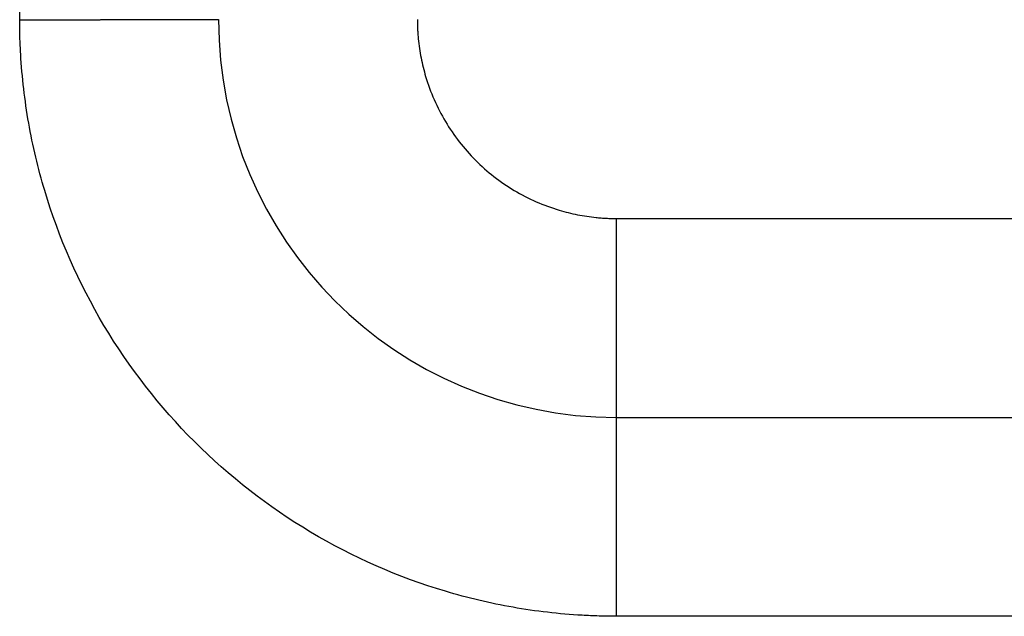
# Model space of a CAD drawing. Header units: inches. Extents: x -431 to 311, y -200 to 191.
# Tile 13 of 61: x -158.5 to -153.55, y -24.23 to -21.23. Entities that reach past the tile are written whole.
import ezdxf

# ---------------------------------------------------------------- set-up
doc = ezdxf.new("R2010")
doc.units = ezdxf.units.IN

# ---------------------------------------------------------------- blocks, each defined once
blk = doc.blocks.new('001_G23_G27_BF_B3_20W_30W_Motor_1_1__4', base_point=(-311, -62.7655))
at = {"color": 7, "linetype": 'Continuous'}
blk.add_line((-155.5, -23.2345), (-121, -23.2345), dxfattribs=at)
blk.add_arc((-155.5, -21.2345), 2, 180, -90, dxfattribs=at)
at = {"color": 1, "linetype": 'Continuous'}
for points, knots in [([(-158.5, -21.2349), (-158.4998, -21.2061), (-158.4993, -21.1487), (-158.4916, -20.975), (-158.4615, -20.7145), (-158.351, -20.2468), (-158.1029, -19.6818), (-157.6433, -19.0917), (-157.0533, -18.6319), (-156.4885, -18.3838), (-156.0212, -18.2732), (-155.7609, -18.243), (-155.587, -18.2353), (-155.5293, -18.2348), (-155.5004, -18.2345)], [0, 0, 0, 0, 0.08616, 0.172274, 0.521578, 0.87093, 1.611483, 2.352036, 3.092588, 3.833141, 4.181973, 4.530753, 4.617373, 4.703939, 4.703939, 4.703939, 4.703939]), ([(-158.5, -21.2349), (-158.4968, -21.2349), (-158.4904, -21.2349), (-158.4808, -21.2349), (-158.4712, -21.2349), (-158.4615, -21.2348), (-158.4518, -21.2348), (-158.442, -21.2348), (-158.4323, -21.2348), (-158.4225, -21.2348), (-158.4126, -21.2348), (-158.4027, -21.2348), (-158.3929, -21.2348), (-158.3829, -21.2348), (-158.373, -21.2348), (-158.363, -21.2348), (-158.3531, -21.2348), (-158.3431, -21.2348), (-158.3331, -21.2348), (-158.323, -21.2348), (-158.313, -21.2348), (-158.3029, -21.2348), (-158.2929, -21.2348), (-158.2828, -21.2348), (-158.2727, -21.2348), (-158.2627, -21.2348), (-158.2526, -21.2348), (-158.2425, -21.2348), (-158.2324, -21.2348), (-158.2223, -21.2348), (-158.2123, -21.2348), (-158.2022, -21.2348), (-158.1921, -21.2348), (-158.182, -21.2348), (-158.172, -21.2348), (-158.162, -21.2348), (-158.1519, -21.2348), (-158.1419, -21.2348), (-158.133, -21.2348), (-158.1252, -21.2348), (-158.1185, -21.2348), (-158.1118, -21.2348), (-158.1051, -21.2348), (-158.0985, -21.2347), (-158.0918, -21.2347), (-158.0852, -21.2347), (-158.0785, -21.2347), (-158.0719, -21.2347), (-158.0653, -21.2347), (-158.0587, -21.2347), (-158.0522, -21.2347), (-158.0456, -21.2347), (-158.0391, -21.2347), (-158.0326, -21.2347), (-158.0261, -21.2347), (-158.0196, -21.2347), (-158.0131, -21.2347), (-158.0067, -21.2347), (-158.0003, -21.2347), (-157.9939, -21.2347), (-157.9875, -21.2347), (-157.9811, -21.2347), (-157.9748, -21.2347), (-157.9685, -21.2347), (-157.9622, -21.2347), (-157.9559, -21.2347), (-157.9497, -21.2347), (-157.9435, -21.2347), (-157.9373, -21.2347), (-157.9311, -21.2347), (-157.925, -21.2347), (-157.9189, -21.2347), (-157.9128, -21.2347), (-157.9068, -21.2347), (-157.9008, -21.2347), (-157.8948, -21.2347), (-157.8888, -21.2347), (-157.8829, -21.2347), (-157.877, -21.2347), (-157.8712, -21.2347), (-157.8653, -21.2347), (-157.8596, -21.2347), (-157.8538, -21.2347), (-157.8481, -21.2347), (-157.8424, -21.2347), (-157.8367, -21.2347), (-157.8311, -21.2347), (-157.8256, -21.2347), (-157.82, -21.2347), (-157.8145, -21.2347), (-157.8091, -21.2347), (-157.8036, -21.2347), (-157.7983, -21.2347), (-157.7932, -21.2347), (-157.7883, -21.2347), (-157.7838, -21.2347), (-157.7793, -21.2347), (-157.7748, -21.2347), (-157.7704, -21.2347), (-157.766, -21.2347), (-157.7616, -21.2347), (-157.7572, -21.2347), (-157.7529, -21.2347), (-157.7486, -21.2347), (-157.7444, -21.2347), (-157.7402, -21.2347), (-157.736, -21.2347), (-157.7318, -21.2347), (-157.7277, -21.2347), (-157.7236, -21.2347), (-157.7196, -21.2347), (-157.7156, -21.2347), (-157.7116, -21.2347), (-157.7077, -21.2347), (-157.7037, -21.2347), (-157.6999, -21.2347), (-157.696, -21.2347), (-157.6922, -21.2347), (-157.6885, -21.2347), (-157.6847, -21.2347), (-157.681, -21.2347), (-157.6774, -21.2347), (-157.6737, -21.2347), (-157.6701, -21.2347), (-157.6666, -21.2346), (-157.663, -21.2346), (-157.6596, -21.2346), (-157.6561, -21.2346), (-157.6527, -21.2346), (-157.6493, -21.2346), (-157.646, -21.2346), (-157.6427, -21.2346), (-157.6394, -21.2346), (-157.6362, -21.2346), (-157.633, -21.2346), (-157.6298, -21.2346), (-157.6267, -21.2346), (-157.6236, -21.2346), (-157.6206, -21.2346), (-157.6176, -21.2346), (-157.6146, -21.2346), (-157.6117, -21.2346), (-157.6088, -21.2346), (-157.606, -21.2346), (-157.6032, -21.2346), (-157.6004, -21.2346), (-157.5977, -21.2346), (-157.595, -21.2346), (-157.5923, -21.2346), (-157.5897, -21.2346), (-157.5871, -21.2346), (-157.5846, -21.2346), (-157.5821, -21.2346), (-157.5796, -21.2346), (-157.5772, -21.2346), (-157.5749, -21.2346), (-157.5725, -21.2346), (-157.5702, -21.2346), (-157.5679, -21.2346), (-157.5656, -21.2346), (-157.5633, -21.2346), (-157.5611, -21.2346), (-157.559, -21.2346), (-157.5568, -21.2346), (-157.5547, -21.2346), (-157.5527, -21.2346), (-157.5507, -21.2346), (-157.5487, -21.2346), (-157.5468, -21.2346), (-157.5449, -21.2346), (-157.5431, -21.2346), (-157.5412, -21.2346), (-157.5395, -21.2346), (-157.5378, -21.2346), (-157.5361, -21.2346), (-157.5344, -21.2346), (-157.5328, -21.2346), (-157.5313, -21.2346), (-157.5298, -21.2346), (-157.5283, -21.2346), (-157.5268, -21.2346), (-157.5254, -21.2346), (-157.5241, -21.2346), (-157.5227, -21.2346), (-157.5215, -21.2346), (-157.5202, -21.2346), (-157.519, -21.2346), (-157.5178, -21.2346), (-157.5167, -21.2346), (-157.5156, -21.2346), (-157.5145, -21.2346), (-157.5135, -21.2346), (-157.5125, -21.2346), (-157.5115, -21.2346), (-157.5106, -21.2346), (-157.5097, -21.2346), (-157.5088, -21.2345), (-157.508, -21.2345), (-157.5073, -21.2345), (-157.5066, -21.2345), (-157.5059, -21.2345), (-157.5052, -21.2345), (-157.5046, -21.2345), (-157.5041, -21.2345), (-157.5035, -21.2345), (-157.503, -21.2345), (-157.5026, -21.2345), (-157.5022, -21.2345), (-157.5018, -21.2345), (-157.5015, -21.2345), (-157.5011, -21.2345), (-157.5009, -21.2345), (-157.5006, -21.2345), (-157.5005, -21.2345), (-157.5003, -21.2345), (-157.5002, -21.2345), (-157.5001, -21.2345), (-157.5, -21.2345), (-157.5, -21.2345), (-157.5, -21.2345)], [0, 0, 0, 0, 0.009564, 0.019168, 0.028811, 0.03849, 0.048204, 0.057952, 0.067731, 0.077541, 0.08738, 0.097246, 0.107137, 0.117053, 0.126991, 0.136949, 0.146927, 0.156923, 0.166935, 0.176961, 0.187, 0.19705, 0.20711, 0.217178, 0.227253, 0.237332, 0.247415, 0.2575, 0.267585, 0.277668, 0.287749, 0.297825, 0.307895, 0.317957, 0.328009, 0.338051, 0.34808, 0.358095, 0.368095, 0.374807, 0.381509, 0.3882, 0.39488, 0.401548, 0.408203, 0.414846, 0.421475, 0.42809, 0.43469, 0.441275, 0.447844, 0.454397, 0.460932, 0.46745, 0.47395, 0.48043, 0.486892, 0.493334, 0.499755, 0.506155, 0.512533, 0.518889, 0.525223, 0.531533, 0.537819, 0.54408, 0.550317, 0.556528, 0.562712, 0.56887, 0.575, 0.581102, 0.587176, 0.593221, 0.599236, 0.60522, 0.611174, 0.617096, 0.622986, 0.628844, 0.634669, 0.640459, 0.646216, 0.651937, 0.657623, 0.663273, 0.668887, 0.674463, 0.680001, 0.685501, 0.690963, 0.696384, 0.701766, 0.707107, 0.711679, 0.716219, 0.720727, 0.725204, 0.729648, 0.73406, 0.738439, 0.742786, 0.7471, 0.751382, 0.75563, 0.759845, 0.764027, 0.768176, 0.772291, 0.776372, 0.780419, 0.784433, 0.788412, 0.792357, 0.796267, 0.800143, 0.803984, 0.80779, 0.811561, 0.815297, 0.818998, 0.822663, 0.826293, 0.829887, 0.833445, 0.836967, 0.840453, 0.843903, 0.847316, 0.850692, 0.854032, 0.857335, 0.860601, 0.863829, 0.867021, 0.870175, 0.873291, 0.876369, 0.87941, 0.882412, 0.885377, 0.888303, 0.89119, 0.894039, 0.896849, 0.899621, 0.902353, 0.905046, 0.907699, 0.910314, 0.912888, 0.915423, 0.917918, 0.920373, 0.922787, 0.925161, 0.927495, 0.929788, 0.932127, 0.934423, 0.936679, 0.938892, 0.941065, 0.943196, 0.945286, 0.947334, 0.949342, 0.951309, 0.953235, 0.95512, 0.956964, 0.958768, 0.960531, 0.962254, 0.963936, 0.965579, 0.967181, 0.968743, 0.970265, 0.971747, 0.973189, 0.974592, 0.975955, 0.977278, 0.978562, 0.979807, 0.981012, 0.982178, 0.983305, 0.98443, 0.985514, 0.986558, 0.98756, 0.988522, 0.989443, 0.990325, 0.991166, 0.991968, 0.99273, 0.993453, 0.994137, 0.994781, 0.995387, 0.995955, 0.996484, 0.996975, 0.997429, 0.997844, 0.998222, 0.998563, 0.998867, 0.999135, 0.999366, 0.999561, 0.999719, 0.999843, 0.99993, 0.999983, 1, 1, 1, 1]), ([(-155.5001, -24.2345), (-155.5287, -24.2343), (-155.586, -24.2338), (-155.7596, -24.2261), (-156.0201, -24.196), (-156.4878, -24.0855), (-157.0527, -23.8374), (-157.6428, -23.3778), (-158.1026, -22.7878), (-158.3507, -22.223), (-158.4613, -21.7557), (-158.4915, -21.4953), (-158.4993, -21.3215), (-158.4998, -21.2637), (-158.5, -21.2349)], [0, 0, 0, 0, 0.085917, 0.171843, 0.521146, 0.870499, 1.611052, 2.351605, 3.092157, 3.83271, 4.181541, 4.530322, 4.616975, 4.703583, 4.703583, 4.703583, 4.703583]), ([(-156.5, -21.2347), (-156.4999, -21.2427), (-156.4998, -21.2588), (-156.4989, -21.2829), (-156.4975, -21.307), (-156.4934, -21.3552), (-156.4829, -21.4271), (-156.4477, -21.5698), (-156.3676, -21.7521), (-156.2144, -21.9488), (-156.0178, -22.102), (-155.8362, -22.1818), (-155.695, -22.2168), (-155.6241, -22.2274), (-155.5759, -22.2317), (-155.5505, -22.2333), (-155.525, -22.2343), (-155.5081, -22.2344), (-155.4996, -22.2345)], [0, 0, 0, 0, 0.024122, 0.048239, 0.07236, 0.096498, 0.193262, 0.290083, 0.536934, 0.783785, 1.030636, 1.277487, 1.372088, 1.46663, 1.492037, 1.517472, 1.542921, 1.568367, 1.568367, 1.568367, 1.568367]), ([(-155.4996, -22.2345), (-155.4996, -22.2379), (-155.4996, -22.2446), (-155.4996, -22.2548), (-155.4996, -22.265), (-155.4996, -22.2752), (-155.4996, -22.2855), (-155.4996, -22.2958), (-155.4996, -22.3062), (-155.4996, -22.3166), (-155.4996, -22.327), (-155.4996, -22.3374), (-155.4996, -22.3479), (-155.4996, -22.3584), (-155.4996, -22.3689), (-155.4996, -22.3794), (-155.4996, -22.39), (-155.4997, -22.4006), (-155.4997, -22.4112), (-155.4997, -22.4218), (-155.4997, -22.4324), (-155.4997, -22.4431), (-155.4997, -22.4537), (-155.4997, -22.4644), (-155.4997, -22.475), (-155.4997, -22.4857), (-155.4997, -22.4963), (-155.4997, -22.507), (-155.4997, -22.5176), (-155.4997, -22.5283), (-155.4997, -22.5389), (-155.4997, -22.5496), (-155.4997, -22.5602), (-155.4997, -22.5708), (-155.4997, -22.5814), (-155.4997, -22.592), (-155.4997, -22.6015), (-155.4997, -22.6098), (-155.4997, -22.6171), (-155.4997, -22.6243), (-155.4997, -22.6315), (-155.4997, -22.6387), (-155.4997, -22.6458), (-155.4997, -22.653), (-155.4997, -22.6601), (-155.4997, -22.6673), (-155.4997, -22.6744), (-155.4997, -22.6814), (-155.4997, -22.6885), (-155.4997, -22.6956), (-155.4997, -22.7026), (-155.4997, -22.7096), (-155.4997, -22.7166), (-155.4997, -22.7235), (-155.4997, -22.7305), (-155.4997, -22.7374), (-155.4997, -22.7443), (-155.4997, -22.7511), (-155.4998, -22.758), (-155.4998, -22.7648), (-155.4998, -22.7716), (-155.4998, -22.7783), (-155.4998, -22.7851), (-155.4998, -22.7918), (-155.4998, -22.7984), (-155.4998, -22.8051), (-155.4998, -22.8117), (-155.4998, -22.8182), (-155.4998, -22.8248), (-155.4998, -22.8313), (-155.4998, -22.8377), (-155.4998, -22.8442), (-155.4998, -22.8505), (-155.4998, -22.8569), (-155.4998, -22.8632), (-155.4998, -22.8695), (-155.4998, -22.8757), (-155.4998, -22.8819), (-155.4998, -22.8881), (-155.4998, -22.8942), (-155.4998, -22.9003), (-155.4998, -22.9063), (-155.4998, -22.9123), (-155.4998, -22.9183), (-155.4998, -22.9242), (-155.4998, -22.93), (-155.4998, -22.9358), (-155.4998, -22.9413), (-155.4998, -22.9466), (-155.4998, -22.9515), (-155.4998, -22.9564), (-155.4998, -22.9612), (-155.4998, -22.966), (-155.4998, -22.9708), (-155.4998, -22.9755), (-155.4998, -22.9802), (-155.4998, -22.9849), (-155.4998, -22.9895), (-155.4998, -22.9941), (-155.4998, -22.9986), (-155.4998, -23.0031), (-155.4998, -23.0075), (-155.4998, -23.012), (-155.4998, -23.0163), (-155.4998, -23.0207), (-155.4998, -23.025), (-155.4998, -23.0292), (-155.4998, -23.0335), (-155.4998, -23.0376), (-155.4998, -23.0418), (-155.4998, -23.0459), (-155.4998, -23.0499), (-155.4998, -23.0539), (-155.4998, -23.0579), (-155.4998, -23.0618), (-155.4998, -23.0657), (-155.4998, -23.0696), (-155.4998, -23.0734), (-155.4998, -23.0771), (-155.4998, -23.0808), (-155.4998, -23.0845), (-155.4998, -23.0881), (-155.4998, -23.0917), (-155.4998, -23.0953), (-155.4998, -23.0988), (-155.4998, -23.1022), (-155.4999, -23.1056), (-155.4999, -23.109), (-155.4999, -23.1123), (-155.4999, -23.1156), (-155.4999, -23.1188), (-155.4999, -23.122), (-155.4999, -23.1251), (-155.4999, -23.1282), (-155.4999, -23.1313), (-155.4999, -23.1343), (-155.4999, -23.1373), (-155.4999, -23.1402), (-155.4999, -23.143), (-155.4999, -23.1459), (-155.4999, -23.1486), (-155.4999, -23.1514), (-155.4999, -23.154), (-155.4999, -23.1567), (-155.4999, -23.1593), (-155.4999, -23.1618), (-155.4999, -23.1643), (-155.4999, -23.1668), (-155.4999, -23.1692), (-155.4999, -23.1716), (-155.4999, -23.174), (-155.4999, -23.1763), (-155.4999, -23.1786), (-155.4999, -23.1808), (-155.4999, -23.1829), (-155.4999, -23.1851), (-155.4999, -23.1871), (-155.4999, -23.1892), (-155.4999, -23.1911), (-155.4999, -23.1931), (-155.4999, -23.195), (-155.4999, -23.1968), (-155.4999, -23.1986), (-155.4999, -23.2003), (-155.4999, -23.2021), (-155.4999, -23.2037), (-155.4999, -23.2053), (-155.4999, -23.2069), (-155.4999, -23.2084), (-155.4999, -23.2099), (-155.4999, -23.2113), (-155.4999, -23.2127), (-155.4999, -23.214), (-155.4999, -23.2153), (-155.4999, -23.2166), (-155.4999, -23.2178), (-155.4999, -23.219), (-155.4999, -23.2202), (-155.4999, -23.2213), (-155.4999, -23.2223), (-155.4999, -23.2233), (-155.4999, -23.2243), (-155.5, -23.2252), (-155.5, -23.2261), (-155.5, -23.227), (-155.5, -23.2277), (-155.5, -23.2285), (-155.5, -23.2292), (-155.5, -23.2298), (-155.5, -23.2304), (-155.5, -23.231), (-155.5, -23.2315), (-155.5, -23.232), (-155.5, -23.2324), (-155.5, -23.2328), (-155.5, -23.2332), (-155.5, -23.2335), (-155.5, -23.2338), (-155.5, -23.234), (-155.5, -23.2342), (-155.5, -23.2343), (-155.5, -23.2344), (-155.5, -23.2345), (-155.5, -23.2345), (-155.5, -23.2345)], [0, 0, 0, 0, 0.010112, 0.020268, 0.030467, 0.040707, 0.050986, 0.061301, 0.071652, 0.082035, 0.092451, 0.102895, 0.113367, 0.123865, 0.134387, 0.14493, 0.155494, 0.166076, 0.176674, 0.187287, 0.197912, 0.208548, 0.219193, 0.229844, 0.240501, 0.251161, 0.261822, 0.272483, 0.283141, 0.293795, 0.304443, 0.315083, 0.325712, 0.33633, 0.346935, 0.357523, 0.368095, 0.375333, 0.382559, 0.389773, 0.396973, 0.404159, 0.411331, 0.418487, 0.425627, 0.432751, 0.439856, 0.446943, 0.454012, 0.46106, 0.468088, 0.475095, 0.482079, 0.489041, 0.49598, 0.502895, 0.509784, 0.516649, 0.523486, 0.530297, 0.537081, 0.543835, 0.550561, 0.557257, 0.563922, 0.570555, 0.577157, 0.583726, 0.590261, 0.596762, 0.603229, 0.609659, 0.616053, 0.62241, 0.628729, 0.63501, 0.641251, 0.647453, 0.653613, 0.659732, 0.665809, 0.671843, 0.677834, 0.68378, 0.689681, 0.695536, 0.701345, 0.707107, 0.712065, 0.716985, 0.721868, 0.726714, 0.731521, 0.736291, 0.741022, 0.745715, 0.750369, 0.754984, 0.75956, 0.764098, 0.768596, 0.773054, 0.777473, 0.781851, 0.78619, 0.790489, 0.794747, 0.798964, 0.80314, 0.807276, 0.81137, 0.815423, 0.819435, 0.823404, 0.827332, 0.831218, 0.835061, 0.838862, 0.842621, 0.846336, 0.850008, 0.853638, 0.857223, 0.860766, 0.864264, 0.867719, 0.871129, 0.874495, 0.877817, 0.881094, 0.884326, 0.887513, 0.890655, 0.893751, 0.896802, 0.899807, 0.902766, 0.905679, 0.908545, 0.911365, 0.914139, 0.916865, 0.919545, 0.922177, 0.924762, 0.927299, 0.929788, 0.932286, 0.934737, 0.93714, 0.939496, 0.941804, 0.944065, 0.94628, 0.948447, 0.950567, 0.952641, 0.954668, 0.956649, 0.958583, 0.960471, 0.962312, 0.964108, 0.965857, 0.967561, 0.969219, 0.970831, 0.972398, 0.973919, 0.975395, 0.976826, 0.978212, 0.979552, 0.980848, 0.982099, 0.983305, 0.984509, 0.985666, 0.986776, 0.987839, 0.988855, 0.989826, 0.99075, 0.991629, 0.992462, 0.99325, 0.993993, 0.994692, 0.995345, 0.995955, 0.99652, 0.997042, 0.997521, 0.997956, 0.998348, 0.998698, 0.999006, 0.999271, 0.999495, 0.999678, 0.999819, 0.99992, 0.99998, 1, 1, 1, 1]), ([(-155.4996, -22.2345), (-155.4761, -22.2345), (-155.4291, -22.2345), (-149.6557, -22.2345), (-138.1793, -22.2345), (-126.7264, -22.2345), (-121, -22.2345)], [0, 0, 0, 0, 0.070479, 0.14101, 17.3203, 34.499589, 34.499589, 34.499589, 34.499589]), ([(-155.5, -23.2345), (-155.5, -23.2345), (-155.5, -23.2345), (-155.5, -23.2345), (-155.5, -23.2345), (-155.5, -23.2346), (-155.5, -23.2346), (-155.5, -23.2346), (-155.5, -23.2347), (-155.5, -23.2348), (-155.5, -23.2348), (-155.5, -23.2349), (-155.5, -23.235), (-155.5, -23.2351), (-155.5, -23.2352), (-155.5, -23.2353), (-155.5, -23.2354), (-155.5, -23.2355), (-155.5, -23.2356), (-155.5, -23.2358), (-155.5, -23.2359), (-155.5, -23.2361), (-155.5, -23.2362), (-155.5, -23.2364), (-155.5, -23.2366), (-155.5, -23.2368), (-155.5, -23.237), (-155.5, -23.2372), (-155.5, -23.2374), (-155.5, -23.2376), (-155.5, -23.2378), (-155.5, -23.2381), (-155.5, -23.2383), (-155.5, -23.2386), (-155.5, -23.2388), (-155.5, -23.2391), (-155.5, -23.2393), (-155.5, -23.2396), (-155.5, -23.2399), (-155.5, -23.2402), (-155.5, -23.2405), (-155.5, -23.2408), (-155.5, -23.2411), (-155.5, -23.2414), (-155.5, -23.2418), (-155.5, -23.2421), (-155.5, -23.2425), (-155.5, -23.2428), (-155.5, -23.2432), (-155.5, -23.2436), (-155.5, -23.2439), (-155.5, -23.2443), (-155.5, -23.2447), (-155.5, -23.2451), (-155.5, -23.2456), (-155.5, -23.246), (-155.5, -23.2464), (-155.5, -23.2469), (-155.5, -23.2473), (-155.5, -23.2478), (-155.5, -23.2482), (-155.5, -23.2487), (-155.5, -23.2492), (-155.5, -23.2497), (-155.5, -23.2502), (-155.5, -23.2507), (-155.5, -23.2512), (-155.5, -23.2517), (-155.5, -23.2522), (-155.5, -23.2528), (-155.5, -23.2533), (-155.5, -23.2538), (-155.5, -23.2544), (-155.5, -23.2549), (-155.5, -23.2555), (-155.5, -23.2561), (-155.5, -23.2567), (-155.5, -23.2572), (-155.5, -23.2578), (-155.5, -23.2585), (-155.5, -23.2591), (-155.5, -23.2597), (-155.5, -23.2603), (-155.5, -23.261), (-155.5, -23.2616), (-155.5, -23.2623), (-155.5, -23.2629), (-155.5, -23.2636), (-155.5, -23.2643), (-155.5, -23.265), (-155.5, -23.2657), (-155.5, -23.2664), (-155.5, -23.2671), (-155.5, -23.2678), (-155.5, -23.2685), (-155.5, -23.2693), (-155.5, -23.27), (-155.5, -23.2708), (-155.5, -23.2716), (-155.5, -23.2723), (-155.5, -23.2731), (-155.5, -23.2739), (-155.5, -23.2747), (-155.5, -23.2755), (-155.5, -23.2763), (-155.5, -23.2771), (-155.5, -23.278), (-155.5, -23.2788), (-155.5, -23.2797), (-155.5, -23.2805), (-155.5, -23.2814), (-155.5, -23.2823), (-155.5, -23.2831), (-155.5, -23.284), (-155.5, -23.2849), (-155.5, -23.2858), (-155.5, -23.2868), (-155.5, -23.2877), (-155.5, -23.2886), (-155.5, -23.2896), (-155.5, -23.2905), (-155.5, -23.2915), (-155.5, -23.2924), (-155.5, -23.2934), (-155.5, -23.2944), (-155.5, -23.2954), (-155.5, -23.2964), (-155.5, -23.2974), (-155.5, -23.2984), (-155.5, -23.2995), (-155.5, -23.3005), (-155.5, -23.3015), (-155.5, -23.3026), (-155.5, -23.3036), (-155.5, -23.3047), (-155.5, -23.3058), (-155.5, -23.3068), (-155.5, -23.3079), (-155.5, -23.309), (-155.5, -23.3101), (-155.5, -23.3112), (-155.5, -23.3123), (-155.5, -23.3134), (-155.5, -23.3146), (-155.5, -23.3157), (-155.5, -23.3168), (-155.5, -23.318), (-155.5, -23.3192), (-155.5, -23.3203), (-155.5, -23.3215), (-155.5, -23.3227), (-155.5, -23.3239), (-155.5, -23.3251), (-155.5, -23.3263), (-155.5, -23.3275), (-155.5, -23.3288), (-155.5, -23.33), (-155.5, -23.3313), (-155.5, -23.3325), (-155.5, -23.3338), (-155.5, -23.335), (-155.5, -23.3363), (-155.5, -23.3376), (-155.5, -23.3389), (-155.5, -23.3402), (-155.5, -23.3415), (-155.5, -23.3429), (-155.5, -23.3442), (-155.5, -23.3455), (-155.5, -23.3469), (-155.5, -23.3482), (-155.5, -23.3496), (-155.5, -23.351), (-155.5, -23.3524), (-155.5, -23.3537), (-155.5, -23.3551), (-155.5, -23.3565), (-155.5, -23.358), (-155.5, -23.3594), (-155.5, -23.3608), (-155.5, -23.3623), (-155.5, -23.3637), (-155.5, -23.3652), (-155.5, -23.3666), (-155.5, -23.3681), (-155.5, -23.3696), (-155.5, -23.3711), (-155.5, -23.3725), (-155.5, -23.374), (-155.5, -23.3756), (-155.5, -23.3771), (-155.5, -23.3786), (-155.5, -23.3801), (-155.5, -23.3817), (-155.5, -23.3832), (-155.5, -23.3848), (-155.5, -23.3864), (-155.5, -23.3879), (-155.5, -23.3895), (-155.5, -23.3911), (-155.5, -23.3927), (-155.5, -23.3943), (-155.5, -23.3959), (-155.5, -23.3975), (-155.5, -23.3992), (-155.5, -23.4008), (-155.5, -23.4025), (-155.5, -23.4041), (-155.5, -23.4058), (-155.5, -23.4074), (-155.5, -23.4091), (-155.5, -23.4108), (-155.5, -23.4125), (-155.5, -23.4142), (-155.5, -23.4159), (-155.5, -23.4176), (-155.5, -23.4193), (-155.5, -23.421), (-155.5, -23.4228), (-155.5, -23.4245), (-155.5, -23.4263), (-155.5, -23.428), (-155.5, -23.4298), (-155.5, -23.4316), (-155.5, -23.4334), (-155.5, -23.4351), (-155.5, -23.4369), (-155.5, -23.4387), (-155.5, -23.4406), (-155.5, -23.4424), (-155.5, -23.4442), (-155.5, -23.446), (-155.5, -23.4479), (-155.5, -23.4497), (-155.5, -23.4516), (-155.5, -23.4534), (-155.5, -23.4553), (-155.5, -23.4572), (-155.5, -23.4591), (-155.5, -23.461), (-155.5, -23.4629), (-155.5, -23.4648), (-155.5, -23.4667), (-155.5, -23.4686), (-155.5, -23.4705), (-155.5, -23.4725), (-155.5, -23.4744), (-155.5, -23.4764), (-155.5, -23.4783), (-155.5, -23.4803), (-155.5, -23.4823), (-155.5, -23.4842), (-155.5, -23.4862), (-155.5, -23.4882), (-155.5, -23.4902), (-155.5, -23.4922), (-155.5, -23.4942), (-155.5, -23.4963), (-155.5, -23.4983), (-155.5, -23.5003), (-155.5, -23.5024), (-155.5, -23.5044), (-155.5, -23.5065), (-155.5, -23.5085), (-155.5, -23.5106), (-155.5, -23.5127), (-155.5, -23.5148), (-155.5, -23.5168), (-155.5, -23.5189), (-155.5, -23.521), (-155.5, -23.5232), (-155.5, -23.5253), (-155.5, -23.5275), (-155.5, -23.5299), (-155.5, -23.5323), (-155.5, -23.5348), (-155.5, -23.5373), (-155.5, -23.5398), (-155.5, -23.5423), (-155.5, -23.5448), (-155.5, -23.5474), (-155.5, -23.5499), (-155.5, -23.5524), (-155.5, -23.555), (-155.5, -23.5575), (-155.5, -23.5601), (-155.5, -23.5627), (-155.5, -23.5652), (-155.5, -23.5678), (-155.5, -23.5704), (-155.5, -23.573), (-155.5, -23.5756), (-155.5, -23.5783), (-155.5, -23.5809), (-155.5, -23.5835), (-155.5, -23.5862), (-155.5, -23.5888), (-155.5, -23.5915), (-155.5, -23.5941), (-155.5, -23.5968), (-155.5, -23.5995), (-155.5, -23.6022), (-155.5, -23.6049), (-155.5, -23.6076), (-155.5, -23.6103), (-155.5, -23.613), (-155.5, -23.6157), (-155.5, -23.6185), (-155.5, -23.6212), (-155.5, -23.6239), (-155.5, -23.6267), (-155.5, -23.6294), (-155.5, -23.6322), (-155.5, -23.635), (-155.5, -23.6377), (-155.5, -23.6405), (-155.5, -23.6433), (-155.5, -23.6461), (-155.5, -23.6489), (-155.5, -23.6517), (-155.5, -23.6545), (-155.5, -23.6574), (-155.5, -23.6602), (-155.5, -23.663), (-155.5, -23.6658), (-155.5, -23.6687), (-155.5, -23.6715), (-155.5, -23.6744), (-155.5, -23.6773), (-155.5, -23.6801), (-155.5001, -23.683), (-155.5001, -23.6859), (-155.5001, -23.6887), (-155.5001, -23.6916), (-155.5001, -23.6945), (-155.5001, -23.6974), (-155.5001, -23.7003), (-155.5001, -23.7032), (-155.5001, -23.7062), (-155.5001, -23.7091), (-155.5001, -23.712), (-155.5001, -23.7149), (-155.5001, -23.7179), (-155.5001, -23.7208), (-155.5001, -23.7237), (-155.5001, -23.7267), (-155.5001, -23.7296), (-155.5001, -23.7326), (-155.5001, -23.7356), (-155.5001, -23.7385), (-155.5001, -23.7415), (-155.5001, -23.7445), (-155.5001, -23.7475), (-155.5001, -23.7504), (-155.5001, -23.7534), (-155.5001, -23.7564), (-155.5001, -23.7594), (-155.5001, -23.7624), (-155.5001, -23.7654), (-155.5001, -23.7684), (-155.5001, -23.7714), (-155.5001, -23.7745), (-155.5001, -23.7775), (-155.5001, -23.7805), (-155.5001, -23.7835), (-155.5001, -23.7866), (-155.5001, -23.7896), (-155.5001, -23.7926), (-155.5001, -23.7957), (-155.5001, -23.7987), (-155.5001, -23.8018), (-155.5001, -23.8048), (-155.5001, -23.8079), (-155.5001, -23.8109), (-155.5001, -23.814), (-155.5001, -23.817), (-155.5001, -23.8201), (-155.5001, -23.8232), (-155.5001, -23.8262), (-155.5001, -23.8293), (-155.5001, -23.8324), (-155.5001, -23.8355), (-155.5001, -23.8386), (-155.5001, -23.8416), (-155.5001, -23.8447), (-155.5001, -23.8478), (-155.5001, -23.8509), (-155.5001, -23.854), (-155.5001, -23.8571), (-155.5001, -23.8602), (-155.5001, -23.8633), (-155.5001, -23.8669), (-155.5001, -23.871), (-155.5001, -23.8757), (-155.5001, -23.8803), (-155.5001, -23.8849), (-155.5001, -23.8896), (-155.5001, -23.8942), (-155.5001, -23.8988), (-155.5001, -23.9035), (-155.5001, -23.9081), (-155.5001, -23.9128), (-155.5001, -23.9174), (-155.5001, -23.9221), (-155.5001, -23.9267), (-155.5001, -23.9314), (-155.5001, -23.9361), (-155.5001, -23.9407), (-155.5001, -23.9454), (-155.5001, -23.95), (-155.5001, -23.9547), (-155.5001, -23.9594), (-155.5001, -23.964), (-155.5001, -23.9687), (-155.5001, -23.9733), (-155.5001, -23.978), (-155.5001, -23.9827), (-155.5001, -23.9873), (-155.5001, -23.992), (-155.5001, -23.9967), (-155.5001, -24.0013), (-155.5001, -24.006), (-155.5001, -24.0107), (-155.5001, -24.0153), (-155.5001, -24.02), (-155.5001, -24.0246), (-155.5001, -24.0293), (-155.5001, -24.0339), (-155.5001, -24.0386), (-155.5001, -24.0432), (-155.5001, -24.0479), (-155.5001, -24.0525), (-155.5001, -24.0572), (-155.5001, -24.0618), (-155.5001, -24.0664), (-155.5001, -24.0711), (-155.5001, -24.0757), (-155.5001, -24.0803), (-155.5001, -24.085), (-155.5001, -24.0896), (-155.5001, -24.0942), (-155.5001, -24.0988), (-155.5001, -24.1034), (-155.5001, -24.108), (-155.5001, -24.1126), (-155.5001, -24.1172), (-155.5001, -24.1218), (-155.5001, -24.1264), (-155.5001, -24.131), (-155.5001, -24.1355), (-155.5001, -24.1401), (-155.5001, -24.1447), (-155.5001, -24.1492), (-155.5001, -24.1538), (-155.5001, -24.1583), (-155.5001, -24.1629), (-155.5001, -24.1674), (-155.5001, -24.1719), (-155.5001, -24.1764), (-155.5001, -24.1809), (-155.5001, -24.1854), (-155.5001, -24.1899), (-155.5001, -24.1944), (-155.5001, -24.1989), (-155.5001, -24.2034), (-155.5001, -24.2079), (-155.5001, -24.2123), (-155.5001, -24.2168), (-155.5001, -24.2212), (-155.5001, -24.2257), (-155.5001, -24.2301), (-155.5001, -24.233), (-155.5001, -24.2345)], [0, 0, 0, 0, 0.0000038, 0.0000153, 0.0000345, 0.0000614, 0.000096, 0.0001383, 0.0001885, 0.0002465, 0.0003122, 0.0003859, 0.0004674, 0.0005569, 0.0006543, 0.0007596, 0.0008729, 0.0009943, 0.0011236, 0.0012611, 0.0014066, 0.0015602, 0.0017219, 0.0018919, 0.0020699, 0.0022562, 0.0024508, 0.0026536, 0.0028646, 0.003084, 0.0033117, 0.0035478, 0.0037922, 0.0040451, 0.0042982, 0.0045593, 0.0048284, 0.0051054, 0.0053905, 0.0056835, 0.0059846, 0.0062938, 0.006611, 0.0069363, 0.0072698, 0.0076113, 0.007961, 0.0083189, 0.008685, 0.0090593, 0.0094417, 0.0098325, 0.0102315, 0.0106387, 0.0110543, 0.0114782, 0.0119104, 0.0123509, 0.0127998, 0.0132571, 0.0137228, 0.014197, 0.0146796, 0.0151706, 0.0156701, 0.0161781, 0.0166946, 0.0172036, 0.0177207, 0.0182458, 0.0187792, 0.0193206, 0.0198703, 0.020428, 0.020994, 0.0215681, 0.0221504, 0.0227409, 0.0233396, 0.0239465, 0.0245616, 0.025185, 0.0258165, 0.0264564, 0.0271044, 0.0277608, 0.0284254, 0.0290982, 0.0297794, 0.0304689, 0.0311666, 0.0318727, 0.032587, 0.0333097, 0.0340408, 0.0347802, 0.0355279, 0.036284, 0.0370484, 0.0378213, 0.0386025, 0.0393921, 0.0401901, 0.0409965, 0.0418114, 0.0426346, 0.0434663, 0.0443064, 0.045155, 0.0460121, 0.0468776, 0.0477516, 0.0486341, 0.049525, 0.0504245, 0.0513325, 0.0522489, 0.053174, 0.0541075, 0.0550496, 0.0560002, 0.0569594, 0.0579272, 0.0589036, 0.0598885, 0.060882, 0.0618841, 0.0628949, 0.0639142, 0.0649422, 0.0659788, 0.067024, 0.0680779, 0.0691405, 0.0702117, 0.0712701, 0.0723373, 0.0734132, 0.0744978, 0.0755912, 0.0766932, 0.077804, 0.0789234, 0.0800514, 0.0811881, 0.0823335, 0.0834874, 0.0846499, 0.0858211, 0.0870008, 0.088189, 0.0893858, 0.0905911, 0.091805, 0.0930273, 0.0942581, 0.0954974, 0.0967451, 0.0980013, 0.0992659, 0.1005389, 0.1018204, 0.1031102, 0.1044083, 0.1057149, 0.1070297, 0.1083529, 0.1096844, 0.1110242, 0.1123723, 0.1137286, 0.1150932, 0.1164661, 0.1178472, 0.1192364, 0.1206339, 0.1220396, 0.1234534, 0.1248754, 0.1263055, 0.1277437, 0.1291901, 0.1306445, 0.1321071, 0.1335777, 0.1350563, 0.136543, 0.1380377, 0.1395404, 0.1410512, 0.1425699, 0.1440965, 0.1456311, 0.1471737, 0.1487242, 0.1502826, 0.1518489, 0.153423, 0.155005, 0.1565949, 0.1581926, 0.1597982, 0.1614115, 0.1630327, 0.1646616, 0.1662983, 0.1679427, 0.1695949, 0.1712548, 0.1729224, 0.1745977, 0.1762807, 0.1779713, 0.1796696, 0.1813756, 0.1830891, 0.1848103, 0.186539, 0.1882754, 0.1900193, 0.1917707, 0.1935297, 0.1952962, 0.1970702, 0.1988517, 0.2006407, 0.2024371, 0.204241, 0.2060523, 0.2078711, 0.2096973, 0.2115308, 0.2133717, 0.21522, 0.2170756, 0.2189386, 0.2208089, 0.2226865, 0.2245714, 0.2264636, 0.228363, 0.2302697, 0.2321836, 0.2341047, 0.236033, 0.2379685, 0.2399112, 0.2418611, 0.2438181, 0.2457823, 0.2477535, 0.2497319, 0.2517173, 0.2537099, 0.2557095, 0.2577161, 0.2597298, 0.2617505, 0.2637782, 0.2658128, 0.2678545, 0.2699031, 0.2719587, 0.2740212, 0.2760906, 0.2781669, 0.2802501, 0.2823402, 0.2844371, 0.2865409, 0.2886515, 0.290769, 0.2928932, 0.2953566, 0.2978288, 0.3003096, 0.3027991, 0.3052971, 0.3078037, 0.3103188, 0.3128422, 0.315374, 0.3179141, 0.3204625, 0.323019, 0.3255837, 0.3281564, 0.3307371, 0.3333258, 0.3359224, 0.3385268, 0.341139, 0.343759, 0.3463866, 0.3490218, 0.3516646, 0.3543148, 0.3569726, 0.3596377, 0.3623101, 0.3649898, 0.3676767, 0.3703708, 0.373072, 0.3757802, 0.3784955, 0.3812176, 0.3839466, 0.3866825, 0.3894251, 0.3921744, 0.3949303, 0.3976929, 0.4004619, 0.4032375, 0.4060195, 0.4088078, 0.4116024, 0.4144033, 0.4172104, 0.4200236, 0.4228429, 0.4256682, 0.4284995, 0.4313367, 0.4341797, 0.4370285, 0.4398831, 0.4427433, 0.4456092, 0.4484806, 0.4513576, 0.45424, 0.4571278, 0.4600209, 0.4629193, 0.465823, 0.4687318, 0.4716457, 0.4745646, 0.4774886, 0.4804175, 0.4833513, 0.4862899, 0.4892333, 0.4921814, 0.4951342, 0.4980915, 0.5010534, 0.5040198, 0.5069906, 0.5099658, 0.5129453, 0.5159291, 0.518917, 0.5219092, 0.5249053, 0.5279056, 0.5309098, 0.5339179, 0.5369299, 0.5399456, 0.5429652, 0.5459884, 0.5490152, 0.5520456, 0.5550796, 0.558117, 0.5611578, 0.5642019, 0.5672494, 0.5703001, 0.5733539, 0.5764109, 0.5794709, 0.582534, 0.5856, 0.5886689, 0.5917406, 0.5948151, 0.5978923, 0.6009722, 0.6040547, 0.6071398, 0.6102273, 0.6133173, 0.6164097, 0.6195044, 0.6226014, 0.6257005, 0.6288019, 0.6319053, 0.636528, 0.6411542, 0.6457838, 0.6504166, 0.6550525, 0.6596913, 0.6643328, 0.668977, 0.6736236, 0.6782725, 0.6829235, 0.6875764, 0.6922312, 0.6968877, 0.7015456, 0.7062049, 0.7108653, 0.7155268, 0.7201892, 0.7248522, 0.7295158, 0.7341799, 0.7388441, 0.7435085, 0.7481727, 0.7528368, 0.7575004, 0.7621635, 0.766826, 0.7714875, 0.776148, 0.7808074, 0.7854654, 0.790122, 0.7947769, 0.79943, 0.8040811, 0.8087302, 0.8133769, 0.8180213, 0.822663, 0.827302, 0.8319381, 0.8365712, 0.841201, 0.8458275, 0.8504504, 0.8550696, 0.859685, 0.8642964, 0.8689037, 0.8735066, 0.8781051, 0.8826989, 0.887288, 0.8918721, 0.8964511, 0.9010249, 0.9055932, 0.910156, 0.914713, 0.9192642, 0.9238093, 0.9283483, 0.9328808, 0.9374069, 0.9419263, 0.9464388, 0.9509444, 0.9554429, 0.959934, 0.9644177, 0.9688938, 0.9733621, 0.9778225, 0.9822748, 0.9867188, 0.9911545, 0.9955816, 1, 1, 1, 1]), ([(-121, -24.2345), (-126.7264, -24.2345), (-138.1793, -24.2345), (-149.6557, -24.2345), (-155.4293, -24.2345), (-155.4765, -24.2345), (-155.5001, -24.2345)], [0, 0, 0, 0, 17.179289, 34.358579, 34.429322, 34.500075, 34.500075, 34.500075, 34.500075])]:
    blk.add_open_spline(points, degree=3, knots=knots, dxfattribs=at)
blk = doc.blocks.new('Vordans1', base_point=(-190.5, 0))
blk.add_blockref('001_G23_G27_BF_B3_20W_30W_Motor_1_1__4', (-311, -62.7655))

msp = doc.modelspace()

# ---------------------------------------------------------------- block references
msp.add_blockref('Vordans1', (-190.5, 0))

doc.saveas('drawing.dxf')
